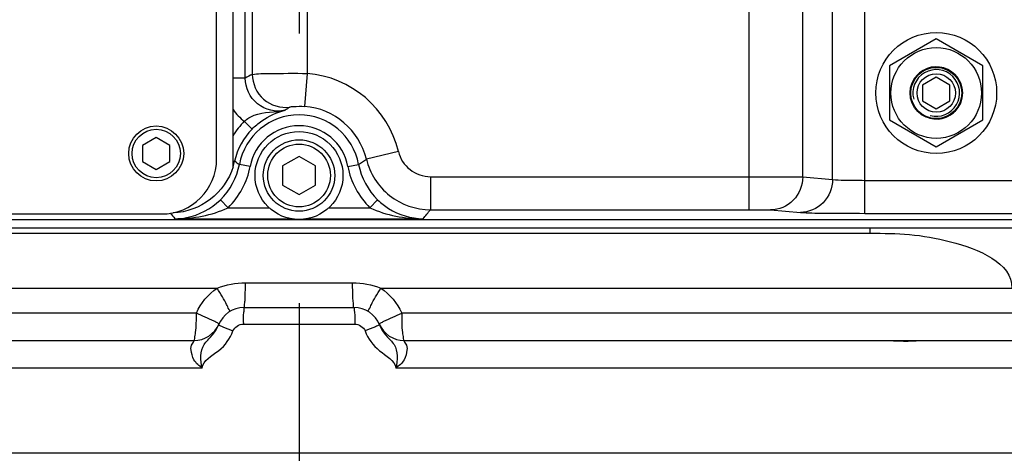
# Model space of a CAD drawing. Header units: millimetres. Extents: x 0 to 12486, y 0 to 8400.
# Tile 88 of 111: x 6385 to 6565, y 5231 to 5310. Entities that reach past the tile are written whole.
import ezdxf

# ---------------------------------------------------------------- set-up
doc = ezdxf.new("R2010")
doc.units = ezdxf.units.MM
doc.header["$LTSCALE"] = 653.4
doc.linetypes.add('CENTER', pattern=[0.6, 0.375, -0.075, 0.075, -0.075])
doc.layers.get('0').update_dxf_attribs({"linetype": 'CONTINUOUS'})
for name, color, linetype in [('03__ASM_ALL_CURVES', 7, 'CONTINUOUS'), ('1_DXF_AXIS', 7, 'CONTINUOUS'), ('304102000091DXF_CONTINUOUS_LINE', 7, 'CONTINUOUS'), ('304103000034DXF_CONTINUOUS_LINE', 7, 'CONTINUOUS'), ('304105000235DXF_CONTINUOUS_LINE', 7, 'CONTINUOUS'), ('304106000060DXF_CONTINUOUS_LINE', 7, 'CONTINUOUS'), ('501023000047DXF_CONTINUOUS_LINE', 7, 'CONTINUOUS'), ('501023000078DXF_CONTINUOUS_LINE', 7, 'CONTINUOUS'), ('504001000008DXF_CONTINUOUS_LINE', 7, 'CONTINUOUS'), ('625001000001DXF_CONTINUOUS_LINE', 7, 'CONTINUOUS'), ('627001000038DXF_CONTINUOUS_LINE', 7, 'CONTINUOUS'), ('DRW0004_DXF_DIMENSION', 7, 'CONTINUOUS')]:
    doc.layers.add(name, color=color, linetype=linetype)
doc.styles.get("Standard").update_dxf_attribs({"font": 'txt', "width": 0.7})
doc.dimstyles.new('DIMSTYLE_11', dxfattribs={"dimtxt": 100, "dimasz": 60, "dimexe": 1.5, "dimexo": 0, "dimgap": 1.25, "dimtad": 0, "dimtih": 1, "dimtoh": 1, "dimdsep": 46, "dimtxsty": 'Standard', "dimblk": '_FILLED', "dimblk1": '_FILLED', "dimblk2": '_FILLED', "dimcen": 0.09, "dimclrt": 5, "dimazin": 2, "dimtp": 0.5, "dimtm": 0.5, "dimtfac": 1, "dimtofl": 0, "dimtmove": 0, "dimatfit": 3, "dimldrblk": '_FILLED', "dimfxl": 0, "dimtolj": 1, "dimarcsym": 0})
doc.dimstyles.new('DIMSTYLE_12', dxfattribs={"dimtxt": 100, "dimasz": 60, "dimexe": 1.5, "dimexo": 0, "dimgap": 1.25, "dimtad": 0, "dimtih": 1, "dimtoh": 1, "dimdsep": 46, "dimtxsty": 'Standard', "dimblk": '_FILLED', "dimblk1": '_FILLED', "dimblk2": '_FILLED', "dimcen": 0.09, "dimclrt": 5, "dimazin": 2, "dimtp": 0.8, "dimtm": 0.8, "dimtfac": 1, "dimtofl": 0, "dimtmove": 0, "dimatfit": 3, "dimldrblk": '_FILLED', "dimfxl": 0, "dimtolj": 1, "dimarcsym": 0})

# ---------------------------------------------------------------- blocks, each defined once
blk = doc.blocks.new('*D20')
at = {"layer": 'DRW0004_DXF_DIMENSION', "color": 2, "linetype": 'Continuous'}
blk.add_line((6786.31, 5314.06), (6786.31, 3726.43), dxfattribs=at)
at = {"layer": 'DRW0004_DXF_DIMENSION', "color": 5, "linetype": 'Continuous', "insert": (6661.31, 3676.43), "char_height": 100, "width": 210, "attachment_point": 3, "rotation": 90, "line_spacing_factor": 0.9}
blk.add_mtext('350', dxfattribs=at)
blk = doc.blocks.new('_FILLED')
at = {"color": 0, "linetype": 'ByBlock'}
blk.add_solid([(0, 0), (-1, 0.1167), (-1, -0.1167)], dxfattribs=at)
blk = doc.blocks.new('*D26')
at = {"layer": 'DRW0004_DXF_DIMENSION', "color": 2, "linetype": 'Continuous'}
blk.add_line((6540.12, 5925.75), (8725.51, 5925.75), dxfattribs=at)
at = {"layer": 'DRW0004_DXF_DIMENSION', "color": 5, "linetype": 'Continuous', "insert": (8775.51, 6050.75), "char_height": 100, "width": 350, "attachment_point": 1, "line_spacing_factor": 0.9}
blk.add_mtext('874.2', dxfattribs=at)

msp = doc.modelspace()

# ---------------------------------------------------------------- linework, layer by layer
at = {"color": 2, "linetype": 'Continuous'}
msp.add_arc((6585.31, 5588.549), 1703.38, 290, 180, dxfattribs=at)
at = {"layer": '03__ASM_ALL_CURVES', "color": 4, "linetype": 'Continuous'}
msp.add_arc((6585.31, 5588.549), 1703.38, 290, 180, dxfattribs=at)
at = {"layer": '1_DXF_AXIS', "color": 7, "linetype": 'CENTER'}
msp.add_line((6436.31, 5944.411), (6436.31, 5011.549), dxfattribs=at)
at = {"layer": '304102000091DXF_CONTINUOUS_LINE', "color": 7, "linetype": 'Continuous'}
msp.add_line((6424.31, 5283.131), (6424.31, 5379.365), dxfattribs=at)
at = {"layer": '304102000091DXF_CONTINUOUS_LINE', "color": 9, "linetype": 'Continuous'}
for p, q in [((6426.509, 5299.252), (6426.509, 5368.299)), ((6427.805, 5352.402), (6427.805, 5299.918)), ((6437.791, 5346.469), (6437.791, 5300.097)), ((6533.442, 5280.832), (6533.442, 5324.517)), ((6539.308, 5274.668), (6539.308, 5324.517)), ((6528.005, 5281.275), (6528.005, 5314.897)), ((6518.227, 5275.331), (6518.227, 5314.295)), ((6426.509, 5299.252), (6424.31, 5299.252)), ((6437.791, 5300.097), (6437.314, 5294.117)), ((6426.339, 5291.394), (6427.762, 5289.989)), ((6454.396, 5285.92), (6448.565, 5284.511)), ((6424.31, 5284.203), (6424.581, 5284.143)), ((6424.863, 5283.954), (6424.581, 5284.143)), ((6427.428, 5283.199), (6425.462, 5283.564)), ((6445.193, 5283.199), (6447.159, 5283.564)), ((6460.228, 5281.33), (6518.227, 5281.33)), ((6460.228, 5281.33), (6460.228, 5275.331)), ((6528.005, 5281.275), (6533.442, 5280.832)), ((6539.308, 5280.667), (6576.413, 5280.667)), ((6421.949, 5277.076), (6422.002, 5277.127)), ((6423.392, 5275.689), (6422.002, 5277.127)), ((6449.229, 5275.689), (6450.618, 5277.127)), ((6450.618, 5277.127), (6450.672, 5277.076)), ((6423.392, 5275.689), (6430.886, 5275.689)), ((6441.735, 5275.689), (6449.229, 5275.689)), ((6460.228, 5275.331), (6518.227, 5275.331)), ((6522.138, 5275.276), (6527.575, 5274.833)), ((6413.722, 5273.689), (6434.901, 5273.689)), ((6437.719, 5273.689), (6458.898, 5273.689)), ((6539.308, 5274.668), (6570.414, 5274.668))]:
    msp.add_line(p, q, dxfattribs=at)
at = {"layer": '304102000091DXF_CONTINUOUS_LINE', "color": 7, "linetype": 'Continuous'}
msp.add_circle((6552.31, 5296.549), 11, dxfattribs=at)
at = {"layer": '304102000091DXF_CONTINUOUS_LINE', "color": 9, "linetype": 'Continuous'}
for centre, radius, start, end in [((6437.321, 5279.809), 22.247, 115.32377, 119.07779), ((6436.31, 5281.549), 18.607, 13.58692, 85.4343), ((6432.54, 5299.29), 10.04, 214.94669, 231.85764), ((6443.043, 5280.902), 15.556, 122.82582, 126.56641), ((6436.31, 5281.549), 12.608, 13.58692, 85.4343), ((6436.31, 5281.549), 14.013, 135.36401, 148.91099), ((6436.31, 5281.549), 11.034, 10.52454, 169.47546), ((6436.31, 5281.549), 12.013, 135.36523, 167.52748), ((6436.31, 5281.549), 9.035, 10.52451, 169.47549), ((6412.874, 5286.727), 11.988, 342.54312, 347.55604), ((6431.487, 5308.371), 29.342, 302.28394, 305.5941), ((6440.431, 5307.292), 28.055, 236.29173, 237.75168), ((6400.854, 5322.041), 75.545, 320.20494, 321.80732), ((6470.679, 5321.148), 74.138, 218.76861, 219.8031)]:
    msp.add_arc(centre, radius, start, end, dxfattribs=at)
for points, knots in [([(6433.775, 5293.397), (6432.089, 5293.035), (6428.184, 5293.891), (6426.507, 5297.528), (6426.509, 5299.252)], [0, 0, 0, 0, 0.5000139, 1, 1, 1, 1]), ([(6427.805, 5299.918), (6428.823, 5300.112), (6432.181, 5300.054), (6435.498, 5300.17), (6437.791, 5300.097)], [0, 0, 0, 0, 0.3110038, 1, 1, 1, 1]), ([(6427.805, 5299.918), (6427.807, 5298.264), (6429.33, 5294.796), (6432.972, 5293.752), (6434.61, 5293.975)], [0, 0, 0, 0, 0.5002318, 1, 1, 1, 1]), ([(6426.339, 5291.394), (6426.866, 5291.871), (6429.182, 5293.25), (6431.926, 5292.98), (6433.775, 5293.396)], [0, 0, 0, 0, 0.2726529, 1, 1, 1, 1]), ([(6427.762, 5289.989), (6428.299, 5290.534), (6430.082, 5292.039), (6432.262, 5293.027), (6433.775, 5293.397)], [0, 0, 0, 0, 0.3293699, 1, 1, 1, 1]), ([(6434.61, 5293.975), (6434.8, 5294.097), (6435.769, 5294.067), (6436.637, 5294.171), (6437.314, 5294.117)], [0, 0, 0, 0, 0.2495198, 1, 1, 1, 1]), ([(6454.396, 5285.92), (6454.704, 5284.648), (6456.223, 5282.241), (6458.919, 5281.33), (6460.228, 5281.33)], [0, 0, 0, 0, 0.4999999, 1, 1, 1, 1]), ([(6448.565, 5284.511), (6449.181, 5281.966), (6452.219, 5277.154), (6457.61, 5275.331), (6460.228, 5275.331)], [0, 0, 0, 0, 0.5, 1, 1, 1, 1]), ([(6518.227, 5281.33), (6519.339, 5281.33), (6522.598, 5281.317), (6525.858, 5281.345), (6528.005, 5281.275)], [0, 0, 0, 0, 0.340979, 1, 1, 1, 1]), ([(6528.005, 5281.275), (6528, 5279.751), (6526.773, 5276.601), (6523.639, 5275.282), (6522.138, 5275.276)], [0, 0, 0, 0, 0.503928, 1, 1, 1, 1]), ([(6533.442, 5280.832), (6533.436, 5279.308), (6532.21, 5276.158), (6529.075, 5274.839), (6527.575, 5274.833)], [0, 0, 0, 0, 0.5039279, 1, 1, 1, 1]), ([(6533.442, 5280.832), (6534.132, 5280.72), (6536.099, 5280.721), (6538.05, 5280.667), (6539.308, 5280.667)], [0, 0, 0, 0, 0.3573451, 1, 1, 1, 1]), ([(6518.227, 5275.331), (6518.672, 5275.331), (6519.975, 5275.318), (6521.282, 5275.346), (6522.138, 5275.276)], [0, 0, 0, 0, 0.3409543, 1, 1, 1, 1]), ([(6527.575, 5274.833), (6528.967, 5274.72), (6532.885, 5274.722), (6536.794, 5274.668), (6539.308, 5274.668)], [0, 0, 0, 0, 0.3571523, 1, 1, 1, 1])]:
    msp.add_open_spline(points, degree=3, knots=knots, dxfattribs=at)
at = {"layer": '304102000091DXF_CONTINUOUS_LINE', "color": 7, "linetype": 'Continuous'}
for points, knots in [([(6424.31, 5283.13), (6423.588, 5280.835), (6420.654, 5276.59), (6415.795, 5274.853), (6413.392, 5274.747)], [0, 0, 0, 0, 0.4999866, 1, 1, 1, 1]), ([(6413.722, 5273.689), (6414.434, 5273.697), (6417.431, 5273.993), (6420.291, 5275.492), (6421.949, 5277.076)], [0, 0, 0, 0, 0.2367636, 1, 1, 1, 1]), ([(6450.672, 5277.076), (6451.264, 5276.51), (6453.634, 5274.643), (6456.71, 5273.713), (6458.898, 5273.689)], [0, 0, 0, 0, 0.2723424, 1, 1, 1, 1])]:
    msp.add_open_spline(points, degree=3, knots=knots, dxfattribs=at)
at = {"layer": '304102000091DXF_CONTINUOUS_LINE', "color": 9, "linetype": 'Continuous'}
for points in [[(6422.002, 5277.127), (6423.754, 5278.819), (6425.017, 5281.169), (6425.462, 5283.564)], [(6423.392, 5275.689), (6425.435, 5277.663), (6426.909, 5280.405), (6427.428, 5283.199)], [(6445.193, 5283.199), (6445.712, 5280.405), (6447.185, 5277.663), (6449.229, 5275.689)], [(6447.159, 5283.564), (6447.604, 5281.169), (6448.866, 5278.819), (6450.618, 5277.127)], [(6413.722, 5273.689), (6417.014, 5273.705), (6420.428, 5274.257), (6423.391, 5275.689)], [(6449.229, 5275.689), (6452.193, 5274.257), (6455.607, 5273.705), (6458.898, 5273.689)]]:
    msp.add_open_spline(points, degree=3, dxfattribs=at)
at = {"layer": '304103000034DXF_CONTINUOUS_LINE', "color": 7, "linetype": 'Continuous'}
for p, q in [((6262.31, 5272.049), (6610.31, 5272.049)), ((6332.311, 5271.049), (6540.309, 5271.049)), ((6426.31, 5257.549), (6446.31, 5257.549)), ((6273.534, 5251.549), (6417.145, 5251.549)), ((6455.475, 5251.549), (6599.085, 5251.549)), ((6661.31, 5231.049), (6211.31, 5231.049))]:
    msp.add_line(p, q, dxfattribs=at)
at = {"layer": '304103000034DXF_CONTINUOUS_LINE', "color": 9, "linetype": 'Continuous'}
for p, q in [((6540.313, 5271.049), (6540.313, 5272.049)), ((6306.525, 5261.051), (6421.424, 5261.049)), ((6426.559, 5262.049), (6446.061, 5262.049)), ((6451.196, 5261.049), (6566.095, 5261.05)), ((6417.625, 5256.55), (6273.534, 5256.549)), ((6599.086, 5256.549), (6454.996, 5256.55)), ((6426.175, 5254.549), (6446.445, 5254.549)), ((6418.702, 5246.549), (6242.825, 5246.549)), ((6620.566, 5246.549), (6453.919, 5246.549))]:
    msp.add_line(p, q, dxfattribs=at)
at = {"layer": '304103000034DXF_CONTINUOUS_LINE', "color": 7, "linetype": 'Continuous'}
for centre, start, end in [((6426.31, 5252.549), 90, 158.42054), ((6446.31, 5252.549), 21.57947, 90), ((6417.145, 5256.549), 270, 336.42182), ((6455.476, 5256.549), 203.57342, 269.99172)]:
    msp.add_arc(centre, 5, start, end, dxfattribs=at)
at = {"layer": '304103000034DXF_CONTINUOUS_LINE', "color": 9, "linetype": 'Continuous'}
for points, knots in [([(6540.309, 5271.049), (6545.211, 5271.049), (6553.705, 5270.774), (6566.098, 5265.719), (6566.095, 5261.05)], [0, 0, 0, 0, 0.5121889, 1, 1, 1, 1]), ([(6423.677, 5256.798), (6423.785, 5256.865), (6423.383, 5257.465), (6423.132, 5258.208), (6422.304, 5259.57), (6421.748, 5260.524), (6421.424, 5261.049)], [0, 0, 0, 0, 0.0790361, 0.294075, 0.6164441, 1, 1, 1, 1]), ([(6426.31, 5257.549), (6426.426, 5257.549), (6426.357, 5258.226), (6426.536, 5258.925), (6426.524, 5260.427), (6426.556, 5261.464), (6426.559, 5262.049)], [0, 0, 0, 0, 0.0766161, 0.2893842, 0.611425, 1, 1, 1, 1]), ([(6446.31, 5257.549), (6446.195, 5257.549), (6446.263, 5258.226), (6446.085, 5258.925), (6446.096, 5260.427), (6446.064, 5261.464), (6446.061, 5262.049)], [0, 0, 0, 0, 0.0766161, 0.2893842, 0.611425, 1, 1, 1, 1]), ([(6448.944, 5256.799), (6448.836, 5256.866), (6449.238, 5257.465), (6449.489, 5258.208), (6450.317, 5259.57), (6450.873, 5260.524), (6451.196, 5261.049)], [0, 0, 0, 0, 0.0790309, 0.2940655, 0.6164342, 1, 1, 1, 1]), ([(6426.31, 5257.549), (6426.232, 5257.549), (6426.298, 5257.086), (6426.109, 5256.309), (6426.175, 5255.256), (6426.175, 5254.549)], [0, 0, 0, 0, 0.07785, 0.2945637, 1, 1, 1, 1]), ([(6446.31, 5257.549), (6446.388, 5257.549), (6446.322, 5257.086), (6446.512, 5256.309), (6446.445, 5255.256), (6446.445, 5254.549)], [0, 0, 0, 0, 0.0778499, 0.2945639, 1, 1, 1, 1]), ([(6417.145, 5251.549), (6417.286, 5251.549), (6417.362, 5252.276), (6417.624, 5253.654), (6417.624, 5255.37), (6417.624, 5256.55)], [0, 0, 0, 0, 0.0835414, 0.3001589, 1, 1, 1, 1]), ([(6421.444, 5254.749), (6421.244, 5254.853), (6419.997, 5255.508), (6418.677, 5256.012), (6417.624, 5256.549)], [0, 0, 0, 0, 0.1604901, 1, 1, 1, 1]), ([(6451.176, 5254.749), (6451.377, 5254.853), (6452.623, 5255.508), (6453.943, 5256.012), (6454.996, 5256.549)], [0, 0, 0, 0, 0.1604938, 1, 1, 1, 1]), ([(6454.996, 5256.55), (6454.996, 5255.37), (6454.997, 5253.655), (6455.259, 5252.277), (6455.335, 5251.549), (6455.475, 5251.549)], [0, 0, 0, 0, 0.6997117, 0.9164045, 1, 1, 1, 1]), ([(6418.702, 5246.549), (6418.312, 5247.916), (6418.256, 5250.481), (6420.579, 5252.386), (6421.38, 5253.677), (6421.661, 5254.388)], [0, 0, 0, 0, 0.4880478, 0.737731, 1, 1, 1, 1]), ([(6421.728, 5254.549), (6421.741, 5254.579), (6421.6, 5254.671), (6421.52, 5254.709), (6421.444, 5254.749)], [0, 0, 0, 0, 0.2767338, 1, 1, 1, 1]), ([(6421.661, 5254.387), (6421.648, 5254.357), (6421.854, 5254.324), (6421.915, 5254.26), (6422.001, 5254.222)], [0, 0, 0, 0, 0.2577166, 1, 1, 1, 1]), ([(6422.001, 5254.222), (6422.138, 5254.162), (6422.897, 5253.84), (6423.663, 5253.533), (6424.29, 5253.284)], [0, 0, 0, 0, 0.1815382, 1, 1, 1, 1]), ([(6450.62, 5254.222), (6450.483, 5254.162), (6449.723, 5253.84), (6448.958, 5253.533), (6448.33, 5253.284)], [0, 0, 0, 0, 0.1815312, 1, 1, 1, 1]), ([(6450.96, 5254.387), (6450.972, 5254.357), (6450.766, 5254.324), (6450.706, 5254.26), (6450.62, 5254.222)], [0, 0, 0, 0, 0.2576399, 1, 1, 1, 1]), ([(6450.893, 5254.549), (6450.88, 5254.579), (6451.02, 5254.671), (6451.101, 5254.709), (6451.176, 5254.749)], [0, 0, 0, 0, 0.276738, 1, 1, 1, 1]), ([(6450.96, 5254.388), (6451.241, 5253.678), (6452.037, 5252.387), (6454.382, 5250.481), (6454.251, 5247.932), (6453.919, 5246.549)], [0, 0, 0, 0, 0.2619602, 0.5117812, 1, 1, 1, 1]), ([(6418.702, 5246.549), (6418.77, 5247.99), (6422.143, 5249.503), (6423.739, 5251.91), (6424.29, 5253.284)], [0, 0, 0, 0, 0.4935446, 1, 1, 1, 1]), ([(6448.33, 5253.284), (6448.881, 5251.911), (6450.532, 5249.507), (6453.742, 5247.981), (6453.919, 5246.549)], [0, 0, 0, 0, 0.5063303, 1, 1, 1, 1]), ([(6418.702, 5246.549), (6418.12, 5246.947), (6417.046, 5247.799), (6416.617, 5249.747), (6416.601, 5250.631), (6417.308, 5251.549), (6417.145, 5251.549)], [0, 0, 0, 0, 0.365689, 0.6864247, 0.9157439, 1, 1, 1, 1]), ([(6455.476, 5251.549), (6455.313, 5251.549), (6456.019, 5250.631), (6456.004, 5249.747), (6455.574, 5247.799), (6454.501, 5246.947), (6453.919, 5246.549)], [0, 0, 0, 0, 0.0842569, 0.3135769, 0.6343113, 1, 1, 1, 1])]:
    msp.add_open_spline(points, degree=3, knots=knots, dxfattribs=at)
for points in [[(6417.625, 5256.55), (6418.394, 5258.356), (6419.767, 5259.996), (6421.424, 5261.049)], [(6421.424, 5261.049), (6423.029, 5261.731), (6424.815, 5262.049), (6426.559, 5262.049)], [(6446.061, 5262.049), (6447.805, 5262.049), (6449.591, 5261.729), (6451.196, 5261.049)], [(6451.196, 5261.049), (6452.853, 5259.996), (6454.227, 5258.356), (6454.996, 5256.55)], [(6424.29, 5253.284), (6424.571, 5253.987), (6425.419, 5254.549), (6426.175, 5254.549)], [(6446.445, 5254.549), (6447.202, 5254.549), (6448.049, 5253.987), (6448.33, 5253.284)]]:
    msp.add_open_spline(points, degree=3, dxfattribs=at)
at = {"layer": '304103000034DXF_CONTINUOUS_LINE', "color": 2, "linetype": 'Continuous'}
for points, knots in [([(6543.129, 5251.549), (6543.743, 5251.549), (6544.998, 5251.491), (6546.233, 5251.448), (6546.805, 5251.448)], [0, 0, 0, 0, 0.500584, 1, 1, 1, 1]), ([(6546.805, 5251.448), (6547.38, 5251.448), (6548.438, 5251.491), (6549.17, 5251.549), (6549.461, 5251.549)], [0, 0, 0, 0, 0.5005826, 1, 1, 1, 1])]:
    msp.add_open_spline(points, degree=3, knots=knots, dxfattribs=at)
at = {"layer": '304105000235DXF_CONTINUOUS_LINE', "color": 7, "linetype": 'Continuous'}
for p, q in [((6421.31, 5284.549), (6421.31, 5403.549)), ((6297.784, 5274.549), (6411.31, 5274.549))]:
    msp.add_line(p, q, dxfattribs=at)
msp.add_arc((6411.31, 5284.549), 10, 270, 360, dxfattribs=at)
at = {"layer": '304106000060DXF_CONTINUOUS_LINE', "color": 7, "linetype": 'Continuous'}
msp.add_line((6272.31, 5273.549), (6600.31, 5273.549), dxfattribs=at)
at = {"layer": '501023000047DXF_CONTINUOUS_LINE', "color": 7, "linetype": 'Continuous'}
for p, q in [((6436.31, 5285.013), (6433.31, 5283.281)), ((6439.31, 5283.281), (6436.31, 5285.013)), ((6433.31, 5283.281), (6433.31, 5279.817)), ((6439.31, 5279.817), (6439.31, 5283.281)), ((6433.31, 5279.817), (6436.31, 5278.085)), ((6436.31, 5278.085), (6439.31, 5279.817))]:
    msp.add_line(p, q, dxfattribs=at)
msp.add_circle((6436.31, 5281.549), 6.5, dxfattribs=at)
at = {"layer": '501023000047DXF_CONTINUOUS_LINE', "color": 9, "linetype": 'Continuous'}
msp.add_circle((6436.31, 5281.549), 5.7, dxfattribs=at)
at = {"layer": '501023000078DXF_CONTINUOUS_LINE', "color": 7, "linetype": 'Continuous'}
for p, q in [((6410.31, 5288.436), (6407.81, 5286.992)), ((6412.81, 5286.992), (6410.31, 5288.436)), ((6407.81, 5286.992), (6407.81, 5284.105)), ((6412.81, 5284.105), (6412.81, 5286.992)), ((6407.81, 5284.105), (6410.31, 5282.662)), ((6410.31, 5282.662), (6412.81, 5284.105))]:
    msp.add_line(p, q, dxfattribs=at)
msp.add_circle((6410.31, 5285.549), 5, dxfattribs=at)
at = {"layer": '501023000078DXF_CONTINUOUS_LINE', "color": 9, "linetype": 'Continuous'}
msp.add_circle((6410.31, 5285.549), 4.4, dxfattribs=at)
at = {"layer": '504001000008DXF_CONTINUOUS_LINE', "color": 7, "linetype": 'Continuous'}
msp.add_circle((6436.31, 5281.549), 8, dxfattribs=at)
at = {"layer": '625001000001DXF_CONTINUOUS_LINE', "color": 7, "linetype": 'Continuous'}
for p, q in [((6552.31, 5299.436), (6549.81, 5297.992)), ((6554.81, 5297.992), (6552.31, 5299.436)), ((6549.81, 5297.992), (6549.81, 5295.105)), ((6554.81, 5295.105), (6554.81, 5297.992)), ((6549.81, 5295.105), (6552.31, 5293.662)), ((6552.31, 5293.662), (6554.81, 5295.105))]:
    msp.add_line(p, q, dxfattribs=at)
for radius in [4.765, 3.5]:
    msp.add_circle((6552.31, 5296.549), radius, dxfattribs=at)
at = {"layer": '625001000001DXF_CONTINUOUS_LINE', "color": 2, "linetype": 'Continuous'}
msp.add_arc((6552.31, 5296.549), 4.25, 255, 195, dxfattribs=at)
at = {"layer": '627001000038DXF_CONTINUOUS_LINE', "color": 7, "linetype": 'Continuous'}
for p, q in [((6552.31, 5306.364), (6543.81, 5301.456)), ((6560.81, 5301.456), (6552.31, 5306.364)), ((6543.81, 5301.456), (6543.81, 5291.641)), ((6560.81, 5291.641), (6560.81, 5301.456)), ((6543.81, 5291.641), (6552.31, 5286.734)), ((6552.31, 5286.734), (6560.81, 5291.641))]:
    msp.add_line(p, q, dxfattribs=at)
for radius in [8.25, 4.65]:
    msp.add_circle((6552.31, 5296.549), radius, dxfattribs=at)
at = {"layer": '627001000038DXF_CONTINUOUS_LINE', "color": 2, "linetype": 'Continuous'}
msp.add_arc((6552.31, 5296.549), 4.75, 255, 195, dxfattribs=at)

# ---------------------------------------------------------------- dimensions: what is measured, and where the dimension line sits
at = {"layer": 'DRW0004_DXF_DIMENSION', "color": 2, "linetype": 'Continuous'}
for feature_location, offset, dtype, origin, dimstyle, override, picture, middle in [((6540.119, 5925.75), (2185.395, 0), 0, (6540.119, 5051.549), 'DIMSTYLE_12', {"dimgap": 25.000258, "dimtad": 1, "dimtih": 0, "dimtoh": 0}, '*D26', (8948.326, 6000.75)), ((6786.31, 5314.056), (0, -1587.626), 1, (6436.31, 5314.056), 'DIMSTYLE_11', {"dimgap": 25.000088, "dimtad": 1, "dimtih": 0, "dimtoh": 0}, '*D20', (6711.31, 3571.431))]:
    dim = msp.add_ordinate_dim(feature_location=feature_location, offset=offset, dtype=dtype, origin=origin, dimstyle=dimstyle, override=override, dxfattribs=at)
    dim.commit()
    dim.dimension.update_dxf_attribs({"geometry": picture, "text_midpoint": middle})

doc.saveas('drawing.dxf')
